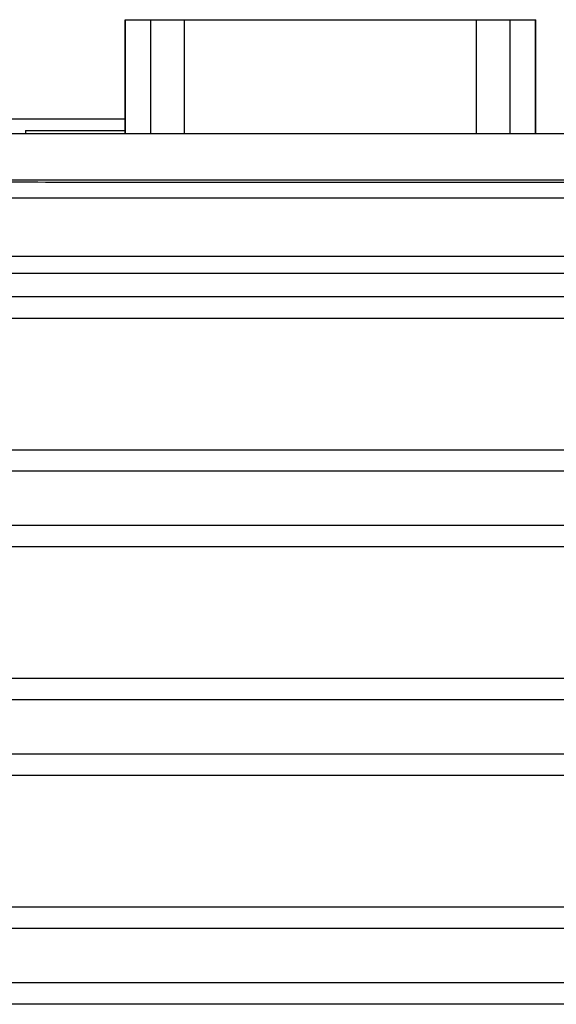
# Model space of a CAD drawing. Header units: inches. Extents: x 0 to 34, y 0 to 22.
# Tile 15 of 75: x 5 to 5.9, y 6.9 to 8.6. Entities that reach past the tile are written whole.
import ezdxf

# ---------------------------------------------------------------- set-up
doc = ezdxf.new("R2010")
doc.units = ezdxf.units.IN
doc.header["$LTSCALE"] = 1.87
doc.header["$MEASUREMENT"] = 0
doc.layers.get('0').update_dxf_attribs({"linetype": 'CONTINUOUS'})

msp = doc.modelspace()

# ---------------------------------------------------------------- linework, layer by layer
at = {"color": 7, "linetype": 'CONTINUOUS'}
for p, q in [((5.1909, 8.3644), (5.1909, 8.5614)), ((5.1909, 8.5614), (5.9009, 8.5614)), ((5.1918, 8.3644), (5.1918, 8.5614)), ((5.2354, 8.3644), (5.2354, 8.5614)), ((5.2935, 8.3644), (5.2935, 8.5614)), ((5.7984, 8.3644), (5.7984, 8.5614)), ((5.8565, 8.3644), (5.8565, 8.5614)), ((5.9, 8.3644), (5.9, 8.5614)), ((5.9009, 8.3644), (5.9009, 8.5614)), ((5.1909, 8.3894), (4.7977, 8.3894)), ((5.0186, 8.3697), (5.0186, 8.3644)), ((5.0186, 8.3697), (5.1909, 8.3697)), ((7.2349, 8.3644), (4.0359, 8.3644)), ((7.2349, 8.2844), (4.0359, 8.2844)), ((7.2262, 8.253), (4.0447, 8.253)), ((3.9448, 8.1531), (7.3261, 8.1531)), ((7.2262, 8.1227), (4.0447, 8.1227)), ((7.2262, 8.0827), (4.0447, 8.0827)), ((3.95, 8.0455), (7.3208, 8.0455)), ((4.3543, 7.8183), (6.9165, 7.8183)), ((6.6639, 7.7813), (4.6069, 7.7813)), ((6.6639, 7.6874), (4.6069, 7.6874)), ((6.9165, 7.6505), (4.3543, 7.6505)), ((7.3208, 7.4233), (3.95, 7.4233)), ((7.2537, 7.3863), (4.0171, 7.3863)), ((7.2537, 7.2924), (4.0171, 7.2924)), ((7.3208, 7.2555), (3.95, 7.2555)), ((7.3208, 7.0283), (3.95, 7.0283)), ((7.2537, 6.9913), (4.0171, 6.9913)), ((7.2537, 6.8974), (4.0171, 6.8974)), ((7.3208, 6.8605), (3.95, 6.8605))]:
    msp.add_line(p, q, dxfattribs=at)
msp.add_open_spline([(4.0502, 8.2836), (4.1205, 8.2833), (4.2611, 8.2828), (4.4723, 8.2822), (4.6835, 8.2816), (4.8949, 8.2812), (5.1064, 8.2809), (5.318, 8.2807), (5.5296, 8.2805), (5.7412, 8.2805), (5.9529, 8.2807), (6.1644, 8.2809), (6.3759, 8.2812), (6.5873, 8.2816), (6.7986, 8.2822), (7.0097, 8.2828), (7.1504, 8.2833), (7.2207, 8.2836)], degree=3, knots=[0, 0, 0, 0, 0.066526, 0.133115, 0.199752, 0.26643, 0.333142, 0.399876, 0.466623, 0.533377, 0.600124, 0.666858, 0.73357, 0.800248, 0.866885, 0.933474, 1, 1, 1, 1], dxfattribs=at)

doc.saveas('drawing.dxf')
